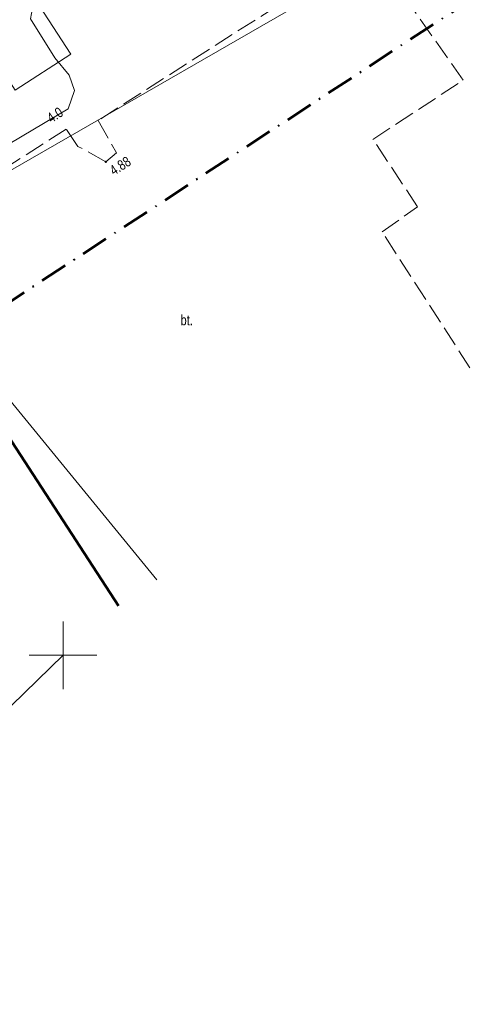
# Model space of a CAD drawing. Header units: metres. Extents: x 5450672 to 5451002, y 5973437 to 5973741.
# Tile 35 of 54: x 5450897 to 5450930, y 5973474 to 5973547. Entities that reach past the tile are written whole.
import ezdxf
from ezdxf.enums import TextEntityAlignment as Align

# ---------------------------------------------------------------- set-up
doc = ezdxf.new("R2010")
doc.units = ezdxf.units.M
doc.linetypes.add('L_0_06', pattern=[2, 1.5, -0.5])
doc.linetypes.add('L_0_0E', pattern=[3.5, 2, -0.75, 0, -0.75])
for name, color, linetype, lineweight in [('GESBZO', 7, 'CONTINUOUS', 50), ('GESDZI', 7, 'CONTINUOUS', 18), ('GSPWPS', 7, 'CONTINUOUS', 13), ('GSPWPS_O', 7, 'CONTINUOUS', 13), ('GSSIIN', 7, 'CONTINUOUS', 18), ('GSSOTW', 7, 'CONTINUOUS', 18), ('GSSOTW_O', 7, 'CONTINUOUS', 18), ('GULEPR', 1, 'CONTINUOUS', 18), ('GULWPR', 5, 'CONTINUOUS', 18), ('GUPPRZ_O', 7, 'CONTINUOUS', 18), ('siatka', 7, 'CONTINUOUS', 18), ('zakres', 6, 'L_0_0E', 50)]:
    doc.layers.add(name, color=color, linetype=linetype, lineweight=lineweight)
doc.styles.add('Arial', font='Arial.ttf')

msp = doc.modelspace()

# ---------------------------------------------------------------- hatches: boundary and pattern name
at = {"layer": 'GSPWPS', "linetype": 'Continuous', "lineweight": 13, "true_color": 0x000000}
msp.add_hatch(color=18, dxfattribs=at).paths.add_polyline_path([(5450903.107, 5973536.342), (5450903.111, 5973536.352), (5450903.118, 5973536.362), (5450903.128, 5973536.369), (5450903.138, 5973536.373), (5450903.15, 5973536.375), (5450903.162, 5973536.373), (5450903.173, 5973536.369), (5450903.182, 5973536.362), (5450903.189, 5973536.352), (5450903.193, 5973536.342), (5450903.195, 5973536.33), (5450903.193, 5973536.318), (5450903.189, 5973536.307), (5450903.182, 5973536.298), (5450903.173, 5973536.291), (5450903.162, 5973536.287), (5450903.15, 5973536.285), (5450903.138, 5973536.287), (5450903.128, 5973536.291), (5450903.118, 5973536.298), (5450903.111, 5973536.307), (5450903.107, 5973536.318), (5450903.105, 5973536.33)])

# ---------------------------------------------------------------- linework, layer by layer
at = {"layer": 'GESBZO', "color": 7, "linetype": 'Continuous', "lineweight": 50, "flags": 128}
msp.add_lwpolyline([(5450904.079, 5973503.638), (5450894.32, 5973518.627)], dxfattribs=at)
at = {"layer": 'GESDZI', "color": 7, "linetype": 'Continuous', "lineweight": 18, "flags": 128}
for points in [[(5450906.901, 5973505.55), (5450880.058, 5973538.352)], [(5450880.058, 5973538.352), (5450906.901, 5973505.55)]]:
    msp.add_lwpolyline(points, dxfattribs=at)
at = {"layer": 'GSPWPS', "color": 7, "linetype": 'Continuous', "lineweight": 13, "flags": 128}
msp.add_lwpolyline([(5450903.107, 5973536.342), (5450903.111, 5973536.352), (5450903.118, 5973536.362), (5450903.128, 5973536.369), (5450903.138, 5973536.373), (5450903.15, 5973536.375), (5450903.162, 5973536.373), (5450903.173, 5973536.369), (5450903.182, 5973536.362), (5450903.189, 5973536.352), (5450903.193, 5973536.342), (5450903.195, 5973536.33), (5450903.193, 5973536.318), (5450903.189, 5973536.307), (5450903.182, 5973536.298), (5450903.173, 5973536.291), (5450903.162, 5973536.287), (5450903.15, 5973536.285), (5450903.138, 5973536.287), (5450903.128, 5973536.291), (5450903.118, 5973536.298), (5450903.111, 5973536.307), (5450903.107, 5973536.318), (5450903.105, 5973536.33)], close=True, dxfattribs=at)
at = {"layer": 'GSSIIN', "color": 7, "linetype": 'Continuous', "lineweight": 18, "flags": 128}
msp.add_lwpolyline([(5450893.193, 5973546.688), (5450897.295, 5973549.337), (5450900.575, 5973544.256), (5450896.479, 5973541.615)], close=True, dxfattribs=at)
at = {"layer": 'GSSOTW', "color": 7, "linetype": 'L_0_06', "lineweight": 18, "flags": 128}
for points in [[(5450922.56, 5973552.17), (5450902.59, 5973539.37)], [(5450929.44, 5973542.34), (5450922.56, 5973552.17)], [(5450922.81, 5973537.98), (5450929.44, 5973542.34)], [(5450902.59, 5973539.37), (5450903.94, 5973537)], [(5450900.23, 5973538.73), (5450887.56, 5973530.66)], [(5450901.1, 5973537.47), (5450900.23, 5973538.73)], [(5450926.1, 5973533.01), (5450922.81, 5973537.98)], [(5450903.15, 5973536.33), (5450901.1, 5973537.47)], [(5450903.94, 5973537), (5450903.15, 5973536.33)], [(5450923.48, 5973531.18), (5450926.1, 5973533.01)], [(5450929.951, 5973521.168), (5450923.48, 5973531.18)], [(5450894.32, 5973518.627), (5450904.079, 5973503.638)]]:
    msp.add_lwpolyline(points, dxfattribs=at)
at = {"layer": 'GULEPR', "color": 1, "linetype": 'Continuous', "lineweight": 18, "flags": 128}
msp.add_lwpolyline([(5450929.221, 5973569.342), (5450907.255, 5973554.406), (5450898.91, 5973549.148), (5450897.821, 5973548.037), (5450897.614, 5973546.871), (5450899.386, 5973544), (5450900.462, 5973542.72), (5450900.835, 5973541.58), (5450900.372, 5973540.236), (5450893.456, 5973536.14), (5450890.802, 5973534.124), (5450885.536, 5973530.354), (5450876.81, 5973524.795), (5450866.485, 5973518.441), (5450850.85, 5973507.796), (5450849.005, 5973506.183), (5450846.813, 5973504.44)], dxfattribs=at)
at = {"layer": 'GULWPR', "color": 5, "linetype": 'Continuous', "lineweight": 18, "flags": 128}
msp.add_lwpolyline([(5450937.53, 5973559.553), (5450876.639, 5973524.47), (5450868.811, 5973530.301), (5450850.214, 5973518.272), (5450826.683, 5973503.121), (5450817.902, 5973496.651), (5450810.631, 5973487.742), (5450809.311, 5973485.974)], dxfattribs=at)
at = {"layer": 'siatka', "linetype": 'Continuous', "lineweight": 18, "flags": 128}
for points in [[(5450900, 5973497.5), (5450900, 5973502.5)], [(5450897.5, 5973500), (5450902.5, 5973500)]]:
    msp.add_lwpolyline(points, dxfattribs=at)
at = {"layer": 'siatka', "color": 7, "linetype": 'Continuous', "lineweight": 13, "flags": 128}
msp.add_lwpolyline([(5450890.09, 5973496.3), (5450896.198, 5973496.3), (5450900, 5973500)], dxfattribs=at)
at = {"layer": 'zakres', "lineweight": 50, "flags": 128}
msp.add_lwpolyline([(5450792.1, 5973491.7), (5450753.5, 5973561.1), (5450752.8, 5973575), (5450772.7, 5973592), (5450778.9, 5973688.5), (5450775.2, 5973699.87), (5450898.93, 5973712.39), (5450985.09, 5973584.37), (5450835.61, 5973486.38), (5450845.88, 5973469.31), (5450818.84, 5973453.46), (5450791.19, 5973456.71)], close=True, dxfattribs=at)

# ---------------------------------------------------------------- texts
at = {"layer": 'GSPWPS_O', "color": 7, "style": 'Arial', "width": 0.78}
msp.add_text('4.88', height=0.75, rotation=32.5, dxfattribs=at).set_placement((5450903.337, 5973535.929), align=Align.TOP_LEFT)
at = {"layer": 'GSSOTW_O', "color": 7, "style": 'Arial', "width": 0.78}
msp.add_text('bt.', height=0.75, dxfattribs=at).set_placement((5450908.648, 5973525.054), align=Align.TOP_LEFT)
at = {"layer": 'GUPPRZ_O', "color": 1, "style": 'Arial', "width": 0.78}
msp.add_text('4.0', height=0.75, rotation=33.1, dxfattribs=at).set_placement((5450898.725, 5973539.787), align=Align.TOP_LEFT)

doc.saveas('drawing.dxf')
